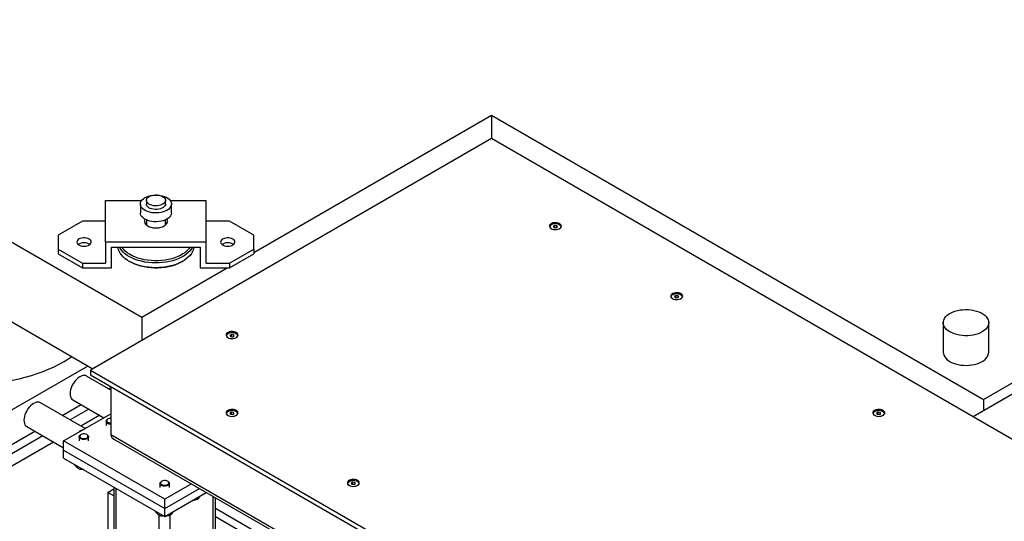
# Model space of a CAD drawing. Header units: millimetres. Extents: x 0 to 844, y 0 to 663.
# Tile 49 of 87: x 634 to 675, y 216 to 237. Entities that reach past the tile are written whole.
import ezdxf

# ---------------------------------------------------------------- set-up
doc = ezdxf.new("R2010")
doc.units = ezdxf.units.MM
doc.layers.add('TRAIT-FORT', color=4, linetype='Continuous', lineweight=25)

msp = doc.modelspace()

# ---------------------------------------------------------------- linework, layer by layer
at = {"layer": 'TRAIT-FORT', "color": 4, "linetype": 'Continuous', "lineweight": 25}
for p, q in [((617.4816, 237.4386), (639.1132, 224.9509)), ((617.4816, 234.0953), (637.066, 222.7894)), ((697.3555, 234.2445), (674.021, 220.7738)), ((674.4523, 221.5045), (696.3641, 234.1539)), ((643.815, 227.6652), (653.7977, 233.4281)), ((653.7977, 233.4281), (674.4523, 221.5045)), ((653.7977, 233.4281), (653.7977, 232.4484)), ((653.7977, 232.4484), (636.9686, 222.7332)), ((674.021, 220.7738), (653.7977, 232.4484)), ((637.5955, 228.0979), (637.5955, 229.8575)), ((637.5955, 229.8575), (639.1146, 229.8575)), ((639.3111, 229.8552), (639.3111, 229.7031)), ((640.1096, 229.7031), (640.1096, 229.8552)), ((640.3061, 229.8575), (641.8252, 229.8575)), ((641.8252, 228.0979), (641.8252, 229.8575)), ((639.0573, 229.7031), (639.0573, 229.3336)), ((640.3634, 229.3336), (640.3634, 229.7031)), ((639.3111, 229.0352), (639.3111, 228.8212)), ((640.1096, 228.8212), (640.1096, 229.0352)), ((636.6217, 228.9864), (635.6057, 228.3999)), ((637.5955, 228.9864), (636.6217, 228.9864)), ((642.799, 228.9864), (641.8252, 228.9864)), ((643.815, 228.3999), (642.799, 228.9864)), ((656.4608, 228.8049), (656.3955, 228.7672)), ((656.3955, 228.7672), (656.4194, 228.7157)), ((656.4194, 228.7157), (656.5086, 228.7019)), ((656.5501, 228.7911), (656.4608, 228.8049)), ((656.4608, 228.7093), (656.4608, 228.8049)), ((656.5086, 228.7019), (656.574, 228.7396)), ((656.574, 228.7396), (656.5501, 228.7911)), ((656.5501, 228.7258), (656.5501, 228.7911)), ((635.6057, 228.3999), (635.6057, 227.8134)), ((643.815, 227.8134), (643.815, 228.3999)), ((635.6057, 227.8134), (636.6217, 227.2268)), ((635.6057, 227.8134), (635.6057, 227.606)), ((637.5955, 228.0979), (637.5955, 227.2268)), ((641.8252, 228.0979), (637.5955, 228.0979)), ((637.8495, 227.8905), (641.5712, 227.8905)), ((637.8495, 227.0194), (637.8495, 227.8905)), ((641.5712, 227.8905), (641.5712, 227.0194)), ((641.8252, 227.2268), (641.8252, 228.0979)), ((642.799, 227.2268), (643.815, 227.8134)), ((643.815, 227.8134), (643.815, 227.606)), ((635.6057, 227.606), (636.6217, 227.0194)), ((642.799, 227.0194), (643.815, 227.606)), ((636.6217, 227.2268), (636.6217, 227.0194)), ((636.6217, 227.2268), (637.5955, 227.2268)), ((636.6217, 227.0194), (637.8495, 227.0194)), ((638.5809, 227.2996), (638.6261, 227.2735)), ((639.1132, 224.9509), (642.6964, 227.0194)), ((640.7946, 227.2735), (640.8397, 227.2996)), ((641.5712, 227.0194), (642.799, 227.0194)), ((641.8252, 227.2268), (642.799, 227.2268)), ((642.799, 227.2268), (642.799, 227.0194)), ((661.552, 225.8658), (661.4867, 225.8281)), ((661.4867, 225.8281), (661.5106, 225.7766)), ((661.5106, 225.7766), (661.5998, 225.7628)), ((661.6412, 225.852), (661.552, 225.8658)), ((661.552, 225.7702), (661.552, 225.8658)), ((661.5998, 225.7628), (661.6651, 225.8005)), ((661.6651, 225.8005), (661.6412, 225.852)), ((661.6412, 225.7867), (661.6412, 225.852)), ((639.1132, 224.9509), (639.1132, 223.9712)), ((672.7706, 224.7241), (672.7706, 223.4797)), ((674.6756, 223.4797), (674.6756, 224.7241)), ((642.8844, 224.233), (642.8191, 224.1953)), ((642.8191, 224.1953), (642.843, 224.1438)), ((642.843, 224.1438), (642.9322, 224.13)), ((642.9736, 224.2192), (642.8844, 224.233)), ((642.8844, 224.1374), (642.8844, 224.233)), ((642.9322, 224.13), (642.9975, 224.1677)), ((642.9975, 224.1677), (642.9736, 224.2192)), ((642.9736, 224.1539), (642.9736, 224.2192)), ((633.3717, 220.8936), (636.8609, 222.9079)), ((637.8171, 221.8943), (636.8023, 222.4801)), ((636.9686, 222.7332), (677.4151, 199.3839)), ((636.9686, 222.7332), (636.9686, 222.5372)), ((636.9686, 222.5372), (677.4151, 199.1879)), ((637.7185, 221.9512), (637.8171, 222.0081)), ((637.8171, 222.0474), (637.8171, 220.0223)), ((636.7344, 220.2789), (634.8618, 221.3599)), ((635.778, 220.831), (636.5685, 221.2873)), ((636.2273, 221.4843), (637.5248, 220.7352)), ((674.4523, 221.5045), (674.4523, 221.0228)), ((635.8372, 219.761), (637.8171, 220.904)), ((636.9004, 221.0957), (636.1099, 220.6394)), ((637.353, 220.8344), (636.5626, 220.3781)), ((642.8844, 220.9674), (642.8191, 220.9296)), ((642.8191, 220.9296), (642.843, 220.8781)), ((642.843, 220.8781), (642.9322, 220.8643)), ((642.9736, 220.9536), (642.8844, 220.9674)), ((642.8844, 220.8717), (642.8844, 220.9674)), ((642.9322, 220.8643), (642.9975, 220.902)), ((642.9975, 220.902), (642.9736, 220.9536)), ((642.9736, 220.8882), (642.9736, 220.9536)), ((670.0373, 220.9674), (669.972, 220.9296)), ((669.972, 220.9296), (669.9959, 220.8781)), ((669.9959, 220.8781), (670.0851, 220.8643)), ((670.1265, 220.9536), (670.0373, 220.9674)), ((670.0373, 220.8717), (670.0373, 220.9674)), ((670.0851, 220.8643), (670.1504, 220.902)), ((670.1504, 220.902), (670.1265, 220.9536)), ((670.1265, 220.8882), (670.1265, 220.9536)), ((674.021, 220.7738), (674.0182, 220.7722)), ((694.2414, 209.0975), (674.0182, 220.7722)), ((674.021, 220.7738), (674.021, 220.7705)), ((694.2442, 209.0992), (674.021, 220.7738)), ((634.2869, 220.3641), (635.8372, 219.4691)), ((637.6171, 220.5872), (637.6171, 220.4141)), ((637.6955, 220.6803), (637.6757, 220.6689)), ((634.9599, 219.9755), (629.7756, 216.9827)), ((633.3717, 219.4418), (634.6281, 220.1671)), ((636.4857, 219.9341), (636.4857, 219.761)), ((636.5641, 220.0272), (636.5443, 220.0157)), ((636.8272, 220.0157), (636.8074, 220.0272)), ((636.8857, 219.761), (636.8857, 219.9341)), ((677.4151, 197.1629), (637.8171, 220.0223)), ((635.4126, 219.7142), (629.7756, 216.4601)), ((640.0799, 217.3118), (635.8372, 219.761)), ((635.8372, 219.3691), (635.8372, 219.761)), ((637.9497, 219.8375), (677.4151, 197.0546)), ((635.8372, 219.0424), (635.8372, 219.3691)), ((635.8372, 219.3691), (640.0799, 216.9198)), ((635.8372, 219.0424), (640.0799, 216.5932)), ((636.297, 218.777), (636.297, 218.7497)), ((636.5388, 218.6375), (636.5388, 218.5711)), ((639.8799, 217.9747), (639.8799, 217.8016)), ((639.9582, 218.0678), (639.9384, 218.0563)), ((641.2024, 217.9598), (640.0799, 217.3118)), ((640.2213, 218.0563), (640.2015, 218.0678)), ((640.2799, 217.8016), (640.2799, 217.9747)), ((647.9755, 218.0283), (647.9102, 217.9906)), ((647.9102, 217.9906), (647.9341, 217.9391)), ((647.9341, 217.9391), (648.0234, 217.9253)), ((648.0648, 218.0145), (647.9755, 218.0283)), ((647.9755, 217.9327), (647.9755, 218.0283)), ((648.0234, 217.9253), (648.0887, 217.963)), ((648.0887, 217.963), (648.0648, 218.0145)), ((648.0648, 217.9492), (648.0648, 218.0145)), ((637.6952, 217.6023), (637.9497, 217.7492)), ((637.6952, 217.6023), (637.6952, 204.8643)), ((637.9497, 217.4554), (637.6952, 217.6023)), ((637.9497, 217.8229), (637.9497, 193.2397)), ((638.0434, 193.1091), (638.0434, 217.7688)), ((640.0799, 216.9198), (641.5418, 217.7638)), ((640.0799, 216.5932), (641.8247, 217.6005)), ((640.0799, 216.9198), (640.0799, 217.3118)), ((641.453, 217.3859), (641.453, 217.2965)), ((642.1163, 203.8875), (642.1163, 217.4322)), ((642.2101, 203.9416), (642.2101, 217.3781)), ((639.6911, 216.8176), (639.6911, 216.7903)), ((639.8536, 192.0641), (639.8536, 216.6493)), ((639.9329, 216.6781), (639.9329, 216.6118)), ((640.0799, 216.5932), (640.0799, 216.9198)), ((640.3061, 202.8425), (640.3061, 216.6392)), ((640.3216, 216.7328), (640.3216, 216.6433)), ((645.1725, 215.209), (642.2101, 216.9191)), ((642.2101, 216.5926), (645.0834, 214.9338))]:
    msp.add_line(p, q, dxfattribs=at)
at = {"layer": 'TRAIT-FORT', "color": 4, "linetype": 'Continuous', "lineweight": 25, "flags": 128}
for points in [[(639.2485, 229.9696), (639.3225, 230.0064), (639.4052, 230.0364), (639.4946, 230.0589), (639.5889, 230.0735), (639.6859, 230.0798), (639.7835, 230.0777), (639.8794, 230.0672), (639.9715, 230.0486), (640.0578, 230.0223), (640.1363, 229.9888), (640.2054, 229.949), (640.2633, 229.9036), (640.3089, 229.8538), (640.3412, 229.8006), (640.3593, 229.7453), (640.363, 229.689), (640.352, 229.633), (640.3268, 229.5785), (640.2877, 229.5269), (640.2358, 229.4792), (640.1721, 229.4365), (640.0982, 229.3997), (640.0155, 229.3697), (639.926, 229.3472), (639.8318, 229.3326), (639.7348, 229.3263), (639.6372, 229.3284), (639.5413, 229.3389), (639.4492, 229.3575), (639.3629, 229.3838), (639.2843, 229.4173), (639.2153, 229.4571), (639.1574, 229.5025), (639.1117, 229.5523), (639.0795, 229.6055), (639.0614, 229.6608), (639.0577, 229.7171), (639.0686, 229.7731), (639.0939, 229.8276), (639.1329, 229.8792), (639.1849, 229.9269), (639.2485, 229.9696)], [(639.428, 230.0182), (639.4866, 230.046), (639.5532, 230.067), (639.6255, 230.0804), (639.7008, 230.0856), (639.7765, 230.0825), (639.8499, 230.0711), (639.9181, 230.052), (639.9789, 230.0257), (640.0299, 229.9933), (640.0694, 229.9559), (640.096, 229.9148), (640.1086, 229.8716), (640.1068, 229.8278), (640.0906, 229.785), (640.0607, 229.7447), (640.0182, 229.7084), (639.9645, 229.6775), (639.9017, 229.6529), (639.8319, 229.6357), (639.7577, 229.6263), (639.6819, 229.6253), (639.607, 229.6326), (639.5359, 229.6479), (639.4711, 229.6707), (639.4149, 229.7002), (639.3694, 229.7352), (639.3363, 229.7746), (639.3166, 229.817), (639.3112, 229.8607), (639.3202, 229.9042), (639.3433, 229.9459), (639.3797, 229.9844), (639.428, 230.0182)], [(640.1096, 229.7031), (640.1068, 229.6757), (640.0906, 229.6329), (640.0607, 229.5926), (640.0182, 229.5563), (639.9645, 229.5253), (639.9017, 229.5008), (639.8319, 229.4835), (639.7577, 229.4742), (639.6819, 229.4732), (639.607, 229.4804), (639.5359, 229.4957), (639.4711, 229.5185), (639.4149, 229.548), (639.3694, 229.5831), (639.3363, 229.6225), (639.3166, 229.6648), (639.3111, 229.7031)], [(640.3634, 229.3336), (640.363, 229.3195), (640.352, 229.2635), (640.3268, 229.2091), (640.2877, 229.1574), (640.2358, 229.1097), (640.1721, 229.067), (640.0982, 229.0302), (640.0155, 229.0003), (639.926, 228.9777), (639.8318, 228.9631), (639.7348, 228.9568), (639.6372, 228.9589), (639.5413, 228.9694), (639.4492, 228.988), (639.3629, 229.0144), (639.2843, 229.0478), (639.2153, 229.0877), (639.1574, 229.133), (639.1117, 229.1828), (639.0795, 229.236), (639.0614, 229.2914), (639.0573, 229.3336)], [(639.2526, 229.0659), (639.2442, 229.0498), (639.2296, 229.002), (639.2296, 228.9534), (639.2442, 228.9056), (639.273, 228.86), (639.315, 228.8179), (639.3691, 228.7807), (639.4335, 228.7495), (639.5064, 228.7252), (639.5854, 228.7086), (639.6683, 228.7002), (639.7524, 228.7002), (639.8352, 228.7086), (639.9143, 228.7252), (639.9871, 228.7495), (640.0516, 228.7807), (640.1057, 228.8179), (640.1477, 228.86), (640.1765, 228.9056), (640.1911, 228.9534), (640.1911, 229.002), (640.1765, 229.0498), (640.1681, 229.0659)], [(639.2624, 228.874), (639.273, 228.888), (639.3111, 228.9268)], [(640.1096, 228.9268), (640.1477, 228.888), (640.1583, 228.874)], [(656.3065, 228.6717), (656.3544, 228.6501), (656.4098, 228.6357), (656.4695, 228.6294), (656.5302, 228.6315), (656.5882, 228.6419), (656.6402, 228.6601), (656.6831, 228.6849), (656.7145, 228.7149), (656.7326, 228.7484), (656.7363, 228.7834), (656.7253, 228.8179), (656.7004, 228.8499), (656.6629, 228.8775), (656.6151, 228.8991), (656.5597, 228.9135), (656.5, 228.9198), (656.4393, 228.9177), (656.3813, 228.9073), (656.3293, 228.8891), (656.2864, 228.8643), (656.2549, 228.8343), (656.2369, 228.8008), (656.2332, 228.7658), (656.2441, 228.7313), (656.2691, 228.6993), (656.3065, 228.6717)], [(656.3249, 228.6611), (656.3062, 228.6734), (656.2773, 228.7016), (656.2615, 228.733), (656.2597, 228.7656), (656.2721, 228.7976), (656.2978, 228.8267), (656.3353, 228.8512), (656.3821, 228.8696), (656.4354, 228.8807), (656.4918, 228.8838), (656.5478, 228.8787), (656.5998, 228.8657), (656.6445, 228.8456)], [(656.6445, 228.8456), (656.6793, 228.8198), (656.7018, 228.7898), (656.7106, 228.7575), (656.7053, 228.7249), (656.6861, 228.6941), (656.6543, 228.6671), (656.6446, 228.6611)], [(636.9051, 228.2291), (636.8545, 228.2525), (636.7964, 228.2692), (636.7335, 228.2782), (636.6686, 228.2792), (636.6049, 228.2722), (636.5453, 228.2574), (636.4926, 228.2355), (636.4493, 228.2077), (636.4174, 228.1751), (636.3983, 228.1393), (636.3931, 228.1019), (636.4018, 228.0648), (636.4242, 228.0297), (636.4591, 227.9981), (636.505, 227.9716), (636.5597, 227.9515), (636.6206, 227.9386), (636.6848, 227.9335), (636.7495, 227.9365), (636.8115, 227.9475), (636.868, 227.966), (636.9163, 227.991), (636.9541, 228.0214), (636.9798, 228.0558), (636.992, 228.0926), (636.9902, 228.13), (636.9746, 228.1663), (636.9457, 228.1999), (636.9051, 228.2291)], [(642.9398, 228.2291), (642.8893, 228.2525), (642.8312, 228.2692), (642.7682, 228.2782), (642.7034, 228.2792), (642.6396, 228.2722), (642.5801, 228.2574), (642.5274, 228.2355), (642.484, 228.2077), (642.4521, 228.1751), (642.4331, 228.1393), (642.4278, 228.1019), (642.4366, 228.0648), (642.4589, 228.0297), (642.4939, 227.9981), (642.5398, 227.9716), (642.5944, 227.9515), (642.6553, 227.9386), (642.7196, 227.9335), (642.7842, 227.9365), (642.8463, 227.9475), (642.9027, 227.966), (642.951, 227.991), (642.9889, 228.0214), (643.0145, 228.0558), (643.0267, 228.0926), (643.025, 228.13), (643.0093, 228.1663), (642.9805, 228.1999), (642.9398, 228.2291)], [(641.3038, 227.8905), (641.3019, 227.8758), (641.2827, 227.7901), (641.2496, 227.7058), (641.203, 227.6237), (641.1433, 227.5444), (641.071, 227.4688), (640.9867, 227.3973), (640.8912, 227.3308), (640.7854, 227.2697), (640.6701, 227.2145), (640.5463, 227.1659), (640.4153, 227.1242), (640.278, 227.0897), (640.1357, 227.0628), (639.9897, 227.0437), (639.8412, 227.0326), (639.6916, 227.0295), (639.5422, 227.0346), (639.3942, 227.0477), (639.249, 227.0688), (639.1079, 227.0976), (638.972, 227.1339), (638.8427, 227.1774), (638.7209, 227.2277), (638.6079, 227.2844), (638.5046, 227.3469), (638.4118, 227.4148), (638.3305, 227.4873), (638.2613, 227.5639), (638.2048, 227.644), (638.1615, 227.7267), (638.1319, 227.8114), (638.1169, 227.8905)], [(641.2421, 227.8905), (641.203, 227.8236), (641.1433, 227.7444), (641.071, 227.6687), (640.9867, 227.5973), (640.8912, 227.5307), (640.7854, 227.4696), (640.6701, 227.4145), (640.5463, 227.3658), (640.4153, 227.3241), (640.278, 227.2896), (640.1357, 227.2627), (639.9897, 227.2436), (639.8412, 227.2325), (639.6916, 227.2295), (639.5422, 227.2345), (639.3942, 227.2477), (639.249, 227.2687), (639.1079, 227.2975), (638.972, 227.3339), (638.8427, 227.3774), (638.7209, 227.4277), (638.6079, 227.4843), (638.5046, 227.5469), (638.4118, 227.6147), (638.3305, 227.6873), (638.2613, 227.7639), (638.2048, 227.8439), (638.1786, 227.8905)], [(641.1444, 227.8905), (641.0927, 227.8209), (641.0223, 227.7456), (640.9396, 227.6747), (640.8455, 227.6086), (640.7407, 227.5482), (640.6264, 227.4938), (640.5035, 227.4461), (640.3731, 227.4054), (640.2366, 227.3722), (640.0952, 227.3468), (639.9502, 227.3294), (639.8029, 227.3201), (639.6548, 227.319), (639.5072, 227.3263), (639.3615, 227.3417), (639.219, 227.3651), (639.0811, 227.3964), (638.9492, 227.4353), (638.8243, 227.4812), (638.7077, 227.534), (638.6004, 227.593), (638.5035, 227.6577), (638.4179, 227.7275), (638.3444, 227.8017), (638.2836, 227.8797), (638.2763, 227.8905)], [(640.7946, 227.2735), (640.7407, 227.2439), (640.6264, 227.1896), (640.5035, 227.1418), (640.3731, 227.1012), (640.2366, 227.068), (640.0952, 227.0425), (639.9502, 227.0251), (639.8029, 227.0158), (639.6548, 227.0148), (639.5072, 227.022), (639.3615, 227.0374), (639.219, 227.0609), (639.0811, 227.0922), (638.9492, 227.131), (638.8243, 227.177), (638.7077, 227.2297), (638.6261, 227.2735)], [(661.3977, 225.7327), (661.4455, 225.711), (661.5009, 225.6966), (661.5607, 225.6903), (661.6213, 225.6924), (661.6793, 225.7029), (661.7313, 225.721), (661.7743, 225.7458), (661.8057, 225.7758), (661.8238, 225.8093), (661.8274, 225.8443), (661.8165, 225.8788), (661.7916, 225.9108), (661.7541, 225.9384), (661.7063, 225.96), (661.6509, 225.9744), (661.5911, 225.9807), (661.5305, 225.9786), (661.4725, 225.9682), (661.4205, 225.95), (661.3775, 225.9252), (661.3461, 225.8952), (661.328, 225.8617), (661.3244, 225.8267), (661.3353, 225.7922), (661.3603, 225.7603), (661.3977, 225.7327)], [(661.4161, 225.7221), (661.3973, 225.7343), (661.3685, 225.7625), (661.3527, 225.7939), (661.3509, 225.8266), (661.3633, 225.8585), (661.389, 225.8876), (661.4265, 225.9122), (661.4733, 225.9305), (661.5266, 225.9416), (661.583, 225.9447), (661.639, 225.9396), (661.691, 225.9266), (661.7357, 225.9066)], [(661.7357, 225.9066), (661.7704, 225.8807), (661.7929, 225.8507), (661.8018, 225.8184), (661.7965, 225.7858), (661.7773, 225.7551), (661.7454, 225.728), (661.7357, 225.7221)], [(673.0495, 224.3353), (672.9719, 224.386), (672.9056, 224.4419), (672.8517, 224.502), (672.811, 224.5655), (672.7842, 224.6314), (672.7716, 224.6987), (672.7734, 224.7664), (672.7896, 224.8335), (672.8199, 224.8988), (672.864, 224.9616), (672.921, 225.0207), (672.9903, 225.0754), (673.0706, 225.1247), (673.1608, 225.168), (673.2596, 225.2045), (673.3653, 225.2337), (673.4765, 225.2552), (673.5915, 225.2687), (673.7084, 225.2739), (673.8255, 225.2708), (673.9411, 225.2594), (674.0534, 225.2398), (674.1607, 225.2125), (674.2614, 225.1777), (674.3538, 225.1361), (674.4368, 225.0882), (674.5089, 225.0349), (674.5691, 224.9768), (674.6164, 224.9148), (674.6503, 224.85), (674.67, 224.7833), (674.6754, 224.7156), (674.6664, 224.6481), (674.6431, 224.5818), (674.6058, 224.5176), (674.5552, 224.4565), (674.4919, 224.3995), (674.417, 224.3474), (674.3316, 224.3011), (674.2369, 224.2611), (674.1344, 224.2282), (674.0258, 224.2027), (673.9125, 224.1852), (673.7963, 224.1759), (673.6791, 224.1748), (673.5625, 224.1821), (673.4483, 224.1976), (673.3383, 224.2211), (673.2342, 224.2522), (673.1374, 224.2905), (673.0495, 224.3353)], [(642.7301, 224.0998), (642.7779, 224.0782), (642.8333, 224.0638), (642.8931, 224.0575), (642.9537, 224.0596), (643.0117, 224.0701), (643.0637, 224.0882), (643.1067, 224.113), (643.1381, 224.143), (643.1562, 224.1765), (643.1598, 224.2115), (643.1489, 224.246), (643.1239, 224.278), (643.0865, 224.3056), (643.0387, 224.3272), (642.9833, 224.3416), (642.9235, 224.3479), (642.8629, 224.3458), (642.8049, 224.3354), (642.7529, 224.3172), (642.7099, 224.2924), (642.6785, 224.2624), (642.6604, 224.2289), (642.6567, 224.1939), (642.6677, 224.1594), (642.6926, 224.1274), (642.7301, 224.0998)], [(642.7485, 224.0892), (642.7297, 224.1015), (642.7009, 224.1297), (642.6851, 224.1611), (642.6833, 224.1938), (642.6957, 224.2257), (642.7214, 224.2548), (642.7588, 224.2793), (642.8057, 224.2977), (642.859, 224.3088), (642.9154, 224.3119), (642.9713, 224.3068), (643.0233, 224.2938), (643.0681, 224.2737)], [(643.0681, 224.2737), (643.1028, 224.2479), (643.1253, 224.2179), (643.1342, 224.1856), (643.1288, 224.153), (643.1097, 224.1222), (643.0778, 224.0952), (643.0681, 224.0892)], [(630.6088, 222.1786), (630.8714, 222.1516), (631.1556, 222.1304), (631.4411, 222.1173), (631.7275, 222.1124), (632.0139, 222.1157), (632.2997, 222.1272), (632.5842, 222.1468), (632.8666, 222.1745), (633.1463, 222.2102), (633.4227, 222.2539), (633.6949, 222.3054), (633.9624, 222.3647), (634.2245, 222.4314), (634.4805, 222.5056), (634.7299, 222.587), (634.972, 222.6755), (635.2062, 222.7707), (635.432, 222.8725), (635.6488, 222.9806), (635.856, 223.0948), (636.0532, 223.2147), (636.1819, 223.2998)], [(672.7706, 223.4797), (672.7761, 223.4205), (672.7959, 223.3538), (672.8297, 223.289), (672.8771, 223.227), (672.9372, 223.1689), (673.0094, 223.1156), (673.0923, 223.0677), (673.1848, 223.0261), (673.2854, 222.9913), (673.3927, 222.964), (673.505, 222.9444), (673.6206, 222.933), (673.7377, 222.9299), (673.8547, 222.9351), (673.9696, 222.9486), (674.0808, 222.9701), (674.1866, 222.9993), (674.2853, 223.0358), (674.3755, 223.0791), (674.4558, 223.1284), (674.5251, 223.1831), (674.5821, 223.2422), (674.6262, 223.305), (674.6565, 223.3703), (674.6727, 223.4374), (674.6756, 223.4797)], [(636.8023, 222.4801), (636.7538, 222.5), (636.6994, 222.5071), (636.6404, 222.5012), (636.5784, 222.4826), (636.5148, 222.4517), (636.4512, 222.4092), (636.3892, 222.3562), (636.3302, 222.294), (636.2758, 222.2241), (636.2273, 222.1482), (636.1859, 222.0683), (636.1526, 221.9862), (636.1281, 221.9041), (636.1133, 221.8238), (636.1082, 221.7475)], [(636.1082, 221.7475), (636.1133, 221.677), (636.1281, 221.6139), (636.1526, 221.5599), (636.1859, 221.5164), (636.2273, 221.4843), (636.2273, 221.4843)], [(634.8618, 221.3599), (634.8133, 221.3798), (634.7589, 221.3868), (634.7, 221.381), (634.6379, 221.3624), (634.5743, 221.3315), (634.5107, 221.289), (634.4487, 221.236), (634.3898, 221.1737), (634.3354, 221.1039), (634.2869, 221.028), (634.2454, 220.9481), (634.2121, 220.866), (634.1877, 220.7839), (634.1728, 220.7036), (634.1678, 220.6273)], [(642.7301, 220.8342), (642.7779, 220.8126), (642.8333, 220.7982), (642.8931, 220.7919), (642.9537, 220.794), (643.0117, 220.8044), (643.0637, 220.8226), (643.1067, 220.8474), (643.1381, 220.8774), (643.1562, 220.9109), (643.1598, 220.9459), (643.1489, 220.9804), (643.1239, 221.0123), (643.0865, 221.0399), (643.0387, 221.0616), (642.9833, 221.076), (642.9235, 221.0823), (642.8629, 221.0802), (642.8049, 221.0697), (642.7529, 221.0516), (642.7099, 221.0268), (642.6785, 220.9968), (642.6604, 220.9633), (642.6567, 220.9283), (642.6677, 220.8938), (642.6926, 220.8618), (642.7301, 220.8342)], [(642.7485, 220.8236), (642.7297, 220.8359), (642.7009, 220.864), (642.6851, 220.8954), (642.6833, 220.9281), (642.6957, 220.96), (642.7214, 220.9892), (642.7588, 221.0137), (642.8057, 221.0321), (642.859, 221.0432), (642.9154, 221.0463), (642.9713, 221.0411), (643.0233, 221.0281), (643.0681, 221.0081)], [(643.0681, 221.0081), (643.1028, 220.9823), (643.1253, 220.9522), (643.1342, 220.9199), (643.1288, 220.8874), (643.1097, 220.8566), (643.0778, 220.8296), (643.0681, 220.8236)], [(669.883, 220.8342), (669.9308, 220.8126), (669.9862, 220.7982), (670.046, 220.7919), (670.1066, 220.794), (670.1646, 220.8044), (670.2166, 220.8226), (670.2596, 220.8474), (670.291, 220.8774), (670.3091, 220.9109), (670.3127, 220.9459), (670.3018, 220.9804), (670.2768, 221.0123), (670.2394, 221.0399), (670.1916, 221.0616), (670.1362, 221.076), (670.0764, 221.0823), (670.0158, 221.0802), (669.9578, 221.0697), (669.9058, 221.0516), (669.8628, 221.0268), (669.8314, 220.9968), (669.8133, 220.9633), (669.8096, 220.9283), (669.8206, 220.8938), (669.8455, 220.8618), (669.883, 220.8342)], [(669.9014, 220.8236), (669.8826, 220.8359), (669.8538, 220.864), (669.838, 220.8954), (669.8362, 220.9281), (669.8486, 220.96), (669.8743, 220.9892), (669.9117, 221.0137), (669.9586, 221.0321), (670.0119, 221.0432), (670.0683, 221.0463), (670.1242, 221.0411), (670.1762, 221.0281), (670.221, 221.0081)], [(670.221, 221.0081), (670.2557, 220.9823), (670.2782, 220.9522), (670.2871, 220.9199), (670.2817, 220.8874), (670.2626, 220.8566), (670.2307, 220.8296), (670.221, 220.8236)], [(634.1678, 220.6273), (634.1728, 220.5567), (634.1877, 220.4937), (634.2121, 220.4397), (634.2454, 220.3962), (634.2869, 220.3641), (634.2869, 220.3641)], [(637.6595, 220.5161), (637.6322, 220.5433), (637.6185, 220.5737), (637.6196, 220.6052), (637.6353, 220.6353), (637.6645, 220.6618), (637.6757, 220.6689)], [(637.8171, 220.7094), (637.7931, 220.7084), (637.744, 220.7), (637.7014, 220.6835), (637.669, 220.6606), (637.6498, 220.6331), (637.6455, 220.6036), (637.6564, 220.5747), (637.6816, 220.5489)], [(636.5282, 219.863), (636.5008, 219.8902), (636.4871, 219.9206), (636.4882, 219.9521), (636.5039, 219.9822), (636.5331, 220.0087), (636.5443, 220.0157)], [(636.5502, 219.8958), (636.5875, 219.8755), (636.6334, 219.8624), (636.6841, 219.8577), (636.7348, 219.8618), (636.7812, 219.8744), (636.8192, 219.8943), (636.8452, 219.9198), (636.8571, 219.9486), (636.8538, 219.9781), (636.8355, 220.0058), (636.804, 220.0291), (636.7619, 220.046), (636.713, 220.055), (636.6618, 220.0553), (636.6126, 220.0468), (636.57, 220.0304), (636.5376, 220.0074), (636.5184, 219.98), (636.5141, 219.9505), (636.525, 219.9216), (636.5502, 219.8958)], [(636.8272, 220.0157), (636.8586, 219.9922), (636.8793, 219.9631), (636.8857, 219.9318), (636.8772, 219.9008), (636.8546, 219.8722), (636.8194, 219.8482), (636.7743, 219.8306), (636.7226, 219.8206), (636.6682, 219.8191), (636.6151, 219.8261), (636.5672, 219.8411), (636.5282, 219.863), (636.5282, 219.863)], [(639.9223, 217.9036), (639.8949, 217.9308), (639.8812, 217.9612), (639.8823, 217.9927), (639.898, 218.0228), (639.9272, 218.0493), (639.9384, 218.0563)], [(639.9443, 217.9364), (639.9816, 217.9161), (640.0276, 217.903), (640.0782, 217.8983), (640.129, 217.9024), (640.1754, 217.915), (640.2133, 217.9349), (640.2394, 217.9604), (640.2512, 217.9892), (640.2479, 218.0187), (640.2297, 218.0464), (640.1981, 218.0697), (640.156, 218.0866), (640.1072, 218.0956), (640.0559, 218.0959), (640.0068, 218.0875), (639.9641, 218.071), (639.9318, 218.0481), (639.9126, 218.0206), (639.9082, 217.9911), (639.9191, 217.9622), (639.9443, 217.9364)], [(640.2213, 218.0563), (640.2527, 218.0328), (640.2735, 218.0037), (640.2798, 217.9725), (640.2714, 217.9414), (640.2487, 217.9128), (640.2135, 217.8888), (640.1684, 217.8712), (640.1167, 217.8612), (640.0623, 217.8597), (640.0092, 217.8667), (639.9614, 217.8817), (639.9223, 217.9036), (639.9223, 217.9036)], [(647.8213, 217.8951), (647.8691, 217.8735), (647.9245, 217.8591), (647.9842, 217.8528), (648.0449, 217.8549), (648.1029, 217.8653), (648.1549, 217.8835), (648.1978, 217.9083), (648.2293, 217.9383), (648.2473, 217.9718), (648.251, 218.0068), (648.24, 218.0413), (648.2151, 218.0733), (648.1776, 218.1009), (648.1298, 218.1225), (648.0744, 218.1369), (648.0147, 218.1432), (647.954, 218.1411), (647.896, 218.1307), (647.844, 218.1125), (647.8011, 218.0877), (647.7697, 218.0577), (647.7516, 218.0242), (647.7479, 217.9892), (647.7589, 217.9547), (647.7838, 217.9227), (647.8213, 217.8951)], [(647.8396, 217.8845), (647.8209, 217.8968), (647.792, 217.925), (647.7762, 217.9564), (647.7745, 217.9891), (647.7868, 218.021), (647.8125, 218.0501), (647.85, 218.0746), (647.8969, 218.093), (647.9502, 218.1041), (648.0066, 218.1072), (648.0625, 218.1021), (648.1145, 218.0891), (648.1593, 218.069)], [(648.1593, 218.069), (648.194, 218.0432), (648.2165, 218.0132), (648.2253, 217.9809), (648.22, 217.9483), (648.2008, 217.9175), (648.169, 217.8905), (648.1593, 217.8845)]]:
    msp.add_lwpolyline(points, dxfattribs=at)
at = {"layer": 'TRAIT-FORT', "color": 4, "linetype": 'Continuous', "lineweight": 25}
for centre, radius, start, end in [((636.693, 227.6458), 0.4304, 56.06342, 123.93658), ((642.7277, 227.6458), 0.4304, 56.06342, 123.93658), ((637.8104, 220.75), 0.2783, 237.17558, 271.38196), ((637.8122, 220.753), 0.2422, 237.38499, 271.17255), ((636.8174, 219.7191), 0.5381, 107.97497, 132.01965)]:
    msp.add_arc(centre, radius, start, end, dxfattribs=at)
msp.add_ellipse((638.2697, 220.0223), major_axis=(0.4525, 0), ratio=0.5773815, start_param=3.1415927, end_param=3.9270721, dxfattribs=at)
msp.add_ellipse((638.2697, 220.0223), major_axis=(0.4525, 0), ratio=0.5773815, start_param=3.1415927, end_param=3.9270721, dxfattribs=at)
for points, knots in [([(636.297, 218.7497), (636.3277, 218.7171), (636.3786, 218.6631), (636.4524, 218.6101), (636.5021, 218.5848), (636.5306, 218.5742), (636.5388, 218.5711)], [0, 0, 0, 0, 0.3855495, 0.6376419, 0.8965462, 1, 1, 1, 1]), ([(636.6709, 218.5612), (636.6569, 218.5609), (636.612, 218.5602), (636.5686, 218.5667), (636.5388, 218.5711)], [0, 0, 0, 0, 0.3132841, 1, 1, 1, 1]), ([(641.453, 217.2965), (641.4658, 217.3075), (641.4916, 217.3298), (641.5297, 217.3797), (641.5574, 217.4237), (641.5711, 217.4505), (641.5736, 217.4555)], [0, 0, 0, 0, 0.3233156, 0.6536422, 0.9351578, 1, 1, 1, 1]), ([(641.453, 217.2965), (641.4193, 217.2868), (641.3511, 217.2672), (641.2739, 217.2545), (641.2323, 217.2548), (641.2261, 217.2549)], [0, 0, 0, 0, 0.4541047, 0.9180566, 1, 1, 1, 1]), ([(639.6911, 216.7903), (639.7219, 216.7577), (639.7727, 216.7037), (639.8465, 216.6507), (639.8962, 216.6255), (639.9247, 216.6148), (639.9329, 216.6118)], [0, 0, 0, 0, 0.3855495, 0.6376419, 0.8965462, 1, 1, 1, 1]), ([(640.3216, 216.6433), (640.2879, 216.6337), (640.2198, 216.6141), (640.1425, 216.6013), (640.1009, 216.6017), (640.0947, 216.6018)], [0, 0, 0, 0, 0.4541047, 0.9180566, 1, 1, 1, 1]), ([(640.3216, 216.6433), (640.3344, 216.6544), (640.3602, 216.6767), (640.3984, 216.7265), (640.426, 216.7705), (640.4397, 216.7974), (640.4423, 216.8024)], [0, 0, 0, 0, 0.3233156, 0.6536422, 0.9351578, 1, 1, 1, 1]), ([(640.065, 216.6018), (640.051, 216.6015), (640.0061, 216.6008), (639.9627, 216.6073), (639.9329, 216.6118)], [0, 0, 0, 0, 0.3132841, 1, 1, 1, 1])]:
    msp.add_open_spline(points, degree=3, knots=knots, dxfattribs=at)

doc.saveas('drawing.dxf')
